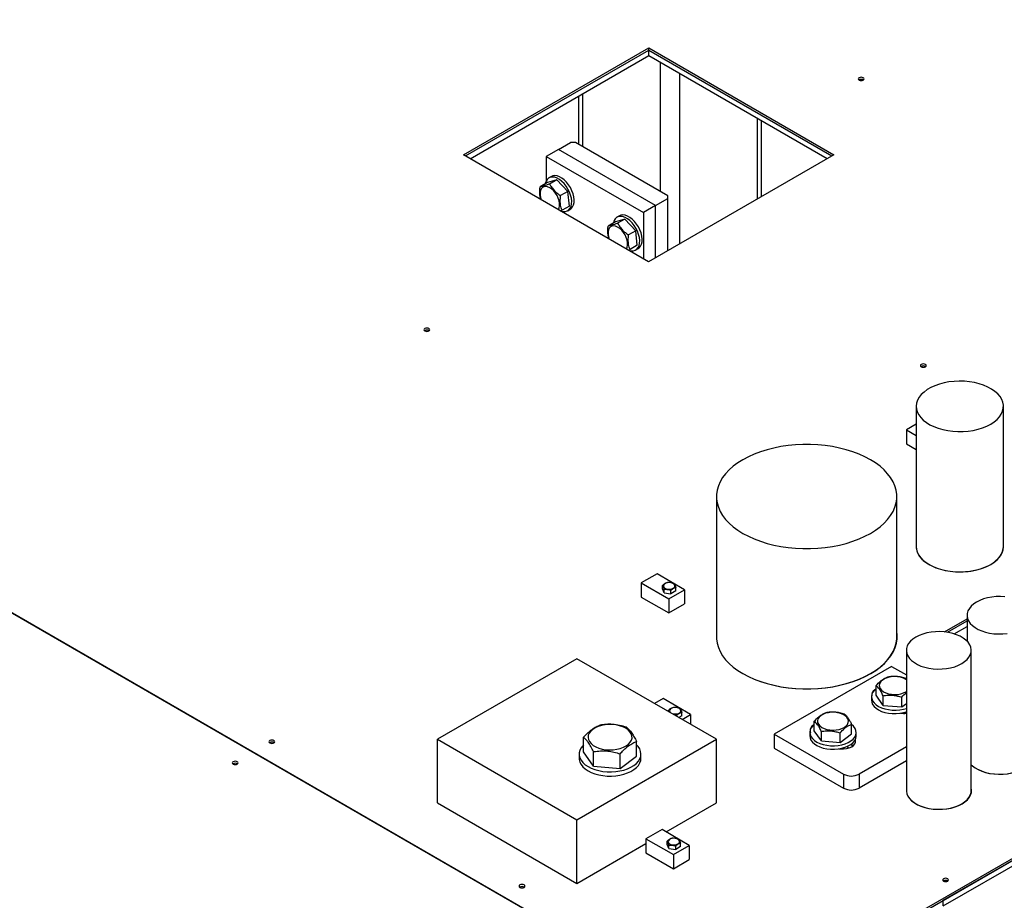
# Model space of a CAD drawing. Header units: millimetres. Extents: x 0 to 841, y 0 to 594.
# Tile 53 of 84: x 673 to 689, y 304 to 318. Entities that reach past the tile are written whole.
import ezdxf

# ---------------------------------------------------------------- set-up
doc = ezdxf.new("R2010")
doc.units = ezdxf.units.MM
doc.layers.add('TRAIT-FORT', color=4, linetype='Continuous', lineweight=25)

msp = doc.modelspace()

# ---------------------------------------------------------------- linework, layer by layer
at = {"layer": 'TRAIT-FORT', "color": 4, "linetype": 'Continuous', "lineweight": 25}
for p, q in [((643.958, 325.227), (684.566, 301.784)), ((643.962, 325.229), (684.57, 301.786)), ((680.223, 316.248), (683.305, 318.027)), ((680.253, 316.23), (683.305, 317.992)), ((683.305, 318.027), (686.382, 316.251)), ((683.305, 317.992), (683.305, 318.027)), ((683.305, 317.992), (686.352, 316.233)), ((683.305, 317.899), (683.305, 317.992)), ((680.334, 316.183), (683.305, 317.899)), ((683.305, 317.899), (686.271, 316.187)), ((683.498, 315.639), (683.498, 317.788)), ((683.821, 314.772), (683.821, 317.601)), ((682.138, 317.225), (682.138, 316.424)), ((682.205, 316.386), (682.205, 317.263)), ((685.114, 315.519), (685.114, 316.854)), ((685.181, 315.557), (685.181, 316.816)), ((681.8, 316.339), (681.598, 316.223)), ((681.8, 316.339), (682.002, 316.456)), ((683.417, 315.406), (681.8, 316.339)), ((682.083, 316.456), (682.002, 316.456)), ((683.619, 315.569), (682.083, 316.456)), ((683.3, 314.471), (680.223, 316.248)), ((681.598, 316.223), (683.215, 315.289)), ((681.598, 316.223), (681.598, 315.816)), ((686.382, 316.251), (683.3, 314.471)), ((681.776, 315.834), (681.618, 315.787)), ((681.684, 315.888), (681.643, 315.865)), ((681.776, 315.834), (681.655, 315.764)), ((681.776, 315.834), (681.959, 315.639)), ((681.618, 315.787), (681.497, 315.717)), ((681.959, 315.639), (681.838, 315.57)), ((681.983, 315.398), (681.959, 315.639)), ((683.417, 315.406), (683.619, 315.523)), ((683.619, 315.523), (683.619, 315.569)), ((683.619, 314.655), (683.619, 315.523)), ((681.983, 315.398), (681.862, 315.328)), ((681.958, 315.32), (681.998, 315.344)), ((683.417, 315.406), (683.215, 315.289)), ((683.417, 314.539), (683.417, 315.406)), ((681.833, 315.318), (681.862, 315.328)), ((682.907, 315.181), (682.749, 315.134)), ((682.815, 315.235), (682.775, 315.212)), ((682.907, 315.181), (682.786, 315.111)), ((682.907, 315.181), (683.09, 314.986)), ((683.215, 315.289), (683.215, 314.52)), ((682.749, 315.134), (682.628, 315.064)), ((683.09, 314.986), (682.969, 314.916)), ((683.114, 314.745), (683.09, 314.986)), ((683.114, 314.745), (682.993, 314.675)), ((683.089, 314.667), (683.129, 314.691)), ((682.965, 314.665), (682.993, 314.675)), ((684.57, 301.786), (706.792, 314.614)), ((684.57, 301.751), (706.792, 314.579)), ((688.205, 303.849), (706.792, 314.579)), ((688.205, 303.756), (706.792, 314.486)), ((687.754, 312.065), (687.754, 309.732)), ((689.205, 309.732), (689.205, 312.065)), ((687.754, 311.768), (687.59, 311.674)), ((687.59, 311.674), (687.754, 311.579)), ((687.59, 311.674), (687.59, 311.44)), ((687.59, 311.44), (687.754, 311.346)), ((684.43, 310.565), (684.43, 308.232)), ((687.431, 308.232), (687.431, 310.565)), ((683.446, 309.282), (683.18, 309.128)), ((683.9, 309.014), (683.446, 309.282)), ((683.18, 309.128), (683.18, 308.894)), ((683.18, 309.128), (683.639, 308.862)), ((683.533, 309.03), (683.533, 309.086)), ((683.563, 308.966), (683.533, 309.03)), ((683.563, 308.966), (683.563, 309.022)), ((683.563, 308.966), (683.674, 308.949)), ((683.639, 308.862), (683.9, 309.014)), ((683.674, 308.949), (683.674, 309.004)), ((683.756, 308.996), (683.674, 308.949)), ((683.756, 308.996), (683.756, 309.052)), ((683.9, 309.014), (683.9, 308.78)), ((683.18, 308.894), (683.639, 308.629)), ((683.639, 308.862), (683.639, 308.629)), ((683.639, 308.629), (683.9, 308.78)), ((688.224, 308.314), (688.6, 308.531)), ((688.273, 308.307), (688.6, 308.496)), ((688.6, 308.59), (688.6, 308.159)), ((688.388, 308.28), (688.6, 308.402)), ((687.59, 308.007), (687.59, 305.674)), ((688.669, 305.674), (688.669, 308.007)), ((682.11, 307.868), (679.787, 306.527)), ((684.433, 306.527), (682.11, 307.868)), ((687.341, 307.74), (685.391, 306.614)), ((687.341, 307.74), (687.59, 307.597)), ((687.086, 307.259), (687.086, 307.42)), ((683.546, 307.205), (683.402, 307.122)), ((684, 306.937), (683.546, 307.205)), ((687.01, 307.235), (687.01, 307.176)), ((687.203, 307.092), (687.086, 307.259)), ((687.203, 307.092), (687.203, 307.252)), ((687.514, 307.067), (687.514, 307.227)), ((683.633, 306.989), (683.633, 307.01)), ((687.203, 307.092), (687.514, 307.067)), ((687.514, 307.067), (687.59, 307.123)), ((683.774, 306.907), (683.774, 306.928)), ((683.803, 306.89), (683.815, 306.896)), ((683.856, 306.92), (683.804, 306.89)), ((683.856, 306.92), (683.856, 306.975)), ((683.861, 306.857), (684, 306.937)), ((684, 306.937), (684, 306.777)), ((686.058, 306.667), (686.058, 306.827)), ((687.567, 306.958), (687.567, 306.977)), ((686.176, 306.499), (686.058, 306.667)), ((686.176, 306.499), (686.176, 306.659)), ((686.679, 306.617), (686.679, 306.777)), ((679.787, 305.47), (679.787, 306.527)), ((679.787, 306.527), (682.11, 305.186)), ((682.11, 305.186), (684.433, 306.527)), ((682.219, 306.317), (682.219, 306.56)), ((684.433, 305.47), (684.433, 306.527)), ((685.391, 306.614), (686.546, 305.948)), ((685.391, 306.614), (685.391, 306.381)), ((685.983, 306.642), (685.983, 306.583)), ((686.176, 306.499), (686.487, 306.474)), ((686.487, 306.474), (686.487, 306.634)), ((686.487, 306.474), (686.679, 306.617)), ((686.754, 306.583), (686.754, 306.642)), ((683.102, 306.247), (683.102, 306.489)), ((685.391, 306.381), (686.546, 305.715)), ((686.54, 306.366), (686.54, 306.384)), ((686.633, 306.382), (686.597, 306.404)), ((686.681, 306.452), (686.681, 306.403)), ((687.59, 306.402), (686.803, 305.948)), ((682.146, 306.282), (682.146, 306.212)), ((682.387, 306.079), (682.219, 306.317)), ((682.387, 306.079), (682.387, 306.322)), ((682.828, 306.044), (682.828, 306.286)), ((682.828, 306.044), (683.102, 306.247)), ((683.175, 306.212), (683.175, 306.282)), ((687.59, 306.169), (686.803, 305.715)), ((682.387, 306.079), (682.828, 306.044)), ((686.546, 305.948), (686.546, 305.715)), ((686.803, 305.948), (686.803, 305.715)), ((679.787, 305.47), (682.11, 304.129)), ((683.595, 304.986), (684.433, 305.47)), ((682.11, 304.129), (682.11, 305.186)), ((683.525, 305.028), (683.258, 304.874)), ((683.979, 304.76), (683.525, 305.028)), ((683.258, 304.874), (683.717, 304.609)), ((683.258, 304.874), (683.258, 304.641)), ((682.11, 304.129), (683.258, 304.792)), ((683.611, 304.777), (683.611, 304.832)), ((683.641, 304.712), (683.611, 304.777)), ((683.641, 304.712), (683.641, 304.768)), ((683.641, 304.712), (683.753, 304.695)), ((683.717, 304.609), (683.979, 304.76)), ((683.753, 304.695), (683.753, 304.751)), ((683.834, 304.742), (683.753, 304.695)), ((683.834, 304.742), (683.834, 304.798)), ((683.979, 304.76), (683.979, 304.527)), ((683.258, 304.641), (683.717, 304.375)), ((683.717, 304.609), (683.717, 304.375)), ((683.717, 304.375), (683.979, 304.527)), ((688.205, 303.756), (688.205, 303.849))]:
    msp.add_line(p, q, dxfattribs=at)
at = {"layer": 'TRAIT-FORT', "color": 4, "linetype": 'Continuous', "lineweight": 25, "flags": 128}
for points in [[(686.873, 317.491), (686.883, 317.5), (686.887, 317.511), (686.883, 317.522), (686.873, 317.531), (686.857, 317.537), (686.838, 317.539), (686.82, 317.537), (686.804, 317.531), (686.793, 317.522), (686.79, 317.511), (686.793, 317.5), (686.804, 317.491), (686.82, 317.485), (686.838, 317.483), (686.857, 317.485), (686.873, 317.491)], [(681.837, 315.318), (681.843, 315.316), (681.881, 315.307), (681.917, 315.307), (681.948, 315.316), (681.976, 315.334), (681.997, 315.36), (682.013, 315.394), (682.021, 315.434), (682.022, 315.479), (682.017, 315.528), (682.004, 315.579), (681.985, 315.63), (681.959, 315.68), (681.929, 315.728), (681.895, 315.771), (681.857, 315.808), (681.818, 315.838), (681.778, 315.861), (681.739, 315.875), (681.702, 315.88), (681.668, 315.875), (681.638, 315.862), (681.614, 315.84), (681.595, 315.809), (681.595, 315.809)], [(681.998, 315.344), (682.016, 315.357), (682.038, 315.383), (682.053, 315.417), (682.061, 315.457), (682.063, 315.502), (682.057, 315.551), (682.044, 315.602), (682.025, 315.653), (682, 315.704), (681.97, 315.751), (681.935, 315.794), (681.898, 315.831), (681.858, 315.862), (681.819, 315.884), (681.779, 315.898), (681.742, 315.903), (681.708, 315.898), (681.684, 315.888)], [(681.801, 315.336), (681.802, 315.337), (681.815, 315.366), (681.822, 315.401), (681.821, 315.441), (681.813, 315.484), (681.799, 315.528), (681.778, 315.571), (681.752, 315.612), (681.723, 315.648), (681.69, 315.678), (681.656, 315.701), (681.622, 315.716), (681.59, 315.722), (681.561, 315.718), (681.536, 315.706), (681.516, 315.685), (681.503, 315.656), (681.496, 315.621), (681.497, 315.581), (681.497, 315.581)], [(681.595, 315.809), (681.583, 315.772), (681.582, 315.767)], [(681.497, 315.581), (681.505, 315.538), (681.517, 315.5)], [(682.968, 314.665), (682.974, 314.663), (683.012, 314.654), (683.048, 314.654), (683.08, 314.663), (683.107, 314.681), (683.129, 314.707), (683.144, 314.74), (683.152, 314.781), (683.154, 314.826), (683.148, 314.875), (683.135, 314.926), (683.116, 314.977), (683.091, 315.027), (683.061, 315.074), (683.026, 315.118), (682.989, 315.155), (682.949, 315.185), (682.91, 315.208), (682.87, 315.222), (682.833, 315.226), (682.799, 315.222), (682.77, 315.209), (682.745, 315.186), (682.727, 315.156), (682.727, 315.156)], [(683.129, 314.691), (683.147, 314.704), (683.169, 314.73), (683.184, 314.764), (683.193, 314.804), (683.194, 314.849), (683.188, 314.898), (683.176, 314.949), (683.156, 315), (683.131, 315.05), (683.101, 315.098), (683.066, 315.141), (683.029, 315.178), (682.99, 315.209), (682.95, 315.231), (682.911, 315.245), (682.874, 315.25), (682.84, 315.245), (682.815, 315.235)], [(682.932, 314.683), (682.933, 314.684), (682.946, 314.713), (682.953, 314.748), (682.952, 314.788), (682.945, 314.83), (682.93, 314.875), (682.91, 314.918), (682.884, 314.958), (682.854, 314.995), (682.821, 315.025), (682.787, 315.048), (682.753, 315.063), (682.721, 315.068), (682.692, 315.065), (682.667, 315.052), (682.648, 315.031), (682.634, 315.003), (682.628, 314.968), (682.629, 314.928), (682.629, 314.928)], [(682.727, 315.156), (682.715, 315.119), (682.714, 315.113)], [(682.629, 314.928), (682.636, 314.885), (682.648, 314.847)], [(679.647, 313.32), (679.658, 313.329), (679.662, 313.34), (679.658, 313.351), (679.647, 313.36), (679.632, 313.366), (679.613, 313.368), (679.594, 313.366), (679.579, 313.36), (679.568, 313.351), (679.564, 313.34), (679.568, 313.329), (679.579, 313.32), (679.594, 313.314), (679.613, 313.312), (679.632, 313.314), (679.647, 313.32)], [(687.907, 312.723), (687.917, 312.732), (687.921, 312.743), (687.917, 312.754), (687.907, 312.763), (687.891, 312.769), (687.872, 312.771), (687.854, 312.769), (687.838, 312.763), (687.828, 312.754), (687.824, 312.743), (687.828, 312.732), (687.838, 312.723), (687.854, 312.717), (687.872, 312.715), (687.891, 312.717), (687.907, 312.723)], [(688.993, 311.769), (689.05, 311.806), (689.099, 311.847), (689.139, 311.89), (689.17, 311.937), (689.192, 311.985), (689.203, 312.034), (689.205, 312.084), (689.196, 312.133), (689.177, 312.181), (689.148, 312.228), (689.11, 312.273), (689.063, 312.314), (689.008, 312.352), (688.945, 312.386), (688.876, 312.416), (688.801, 312.44), (688.722, 312.46), (688.64, 312.474), (688.555, 312.482), (688.469, 312.484), (688.383, 312.48), (688.299, 312.471), (688.217, 312.455), (688.139, 312.435), (688.065, 312.409), (687.998, 312.378), (687.937, 312.343), (687.884, 312.304), (687.839, 312.262), (687.803, 312.217), (687.777, 312.169), (687.76, 312.121), (687.754, 312.071), (687.758, 312.022), (687.772, 311.973), (687.796, 311.925), (687.829, 311.879), (687.872, 311.836), (687.923, 311.796), (687.982, 311.76), (688.048, 311.728), (688.12, 311.701), (688.197, 311.679), (688.278, 311.663), (688.362, 311.652), (688.447, 311.646), (688.533, 311.647), (688.619, 311.654), (688.702, 311.666), (688.782, 311.684), (688.858, 311.707), (688.928, 311.736), (688.993, 311.769)], [(686.992, 309.952), (687.076, 310.005), (687.152, 310.061), (687.22, 310.121), (687.279, 310.184), (687.328, 310.25), (687.369, 310.318), (687.399, 310.387), (687.42, 310.458), (687.43, 310.529), (687.43, 310.601), (687.42, 310.672), (687.399, 310.743), (687.369, 310.812), (687.328, 310.88), (687.279, 310.945), (687.22, 311.008), (687.152, 311.068), (687.076, 311.125), (686.992, 311.177), (686.9, 311.226), (686.803, 311.27), (686.699, 311.309), (686.59, 311.343), (686.476, 311.372), (686.359, 311.395), (686.239, 311.413), (686.116, 311.424), (685.993, 311.43), (685.869, 311.43), (685.745, 311.424), (685.623, 311.413), (685.502, 311.395), (685.385, 311.372), (685.272, 311.343), (685.162, 311.309), (685.059, 311.27), (684.961, 311.226), (684.87, 311.177), (684.786, 311.125), (684.709, 311.068), (684.641, 311.008), (684.582, 310.945), (684.533, 310.88), (684.492, 310.812), (684.462, 310.743), (684.442, 310.672), (684.431, 310.601), (684.431, 310.529), (684.442, 310.458), (684.462, 310.387), (684.492, 310.318), (684.533, 310.25), (684.582, 310.184), (684.641, 310.121), (684.709, 310.061), (684.786, 310.005), (684.87, 309.952), (684.961, 309.904), (685.059, 309.86), (685.162, 309.821), (685.272, 309.786), (685.385, 309.758), (685.502, 309.734), (685.623, 309.717), (685.745, 309.705), (685.869, 309.699), (685.993, 309.699), (686.116, 309.705), (686.239, 309.717), (686.359, 309.734), (686.476, 309.758), (686.59, 309.786), (686.699, 309.821), (686.803, 309.86), (686.9, 309.904), (686.992, 309.952)], [(687.754, 309.732), (687.758, 309.689), (687.772, 309.64), (687.796, 309.592), (687.829, 309.546), (687.872, 309.503), (687.923, 309.463), (687.982, 309.427), (688.048, 309.395), (688.12, 309.368), (688.197, 309.346), (688.278, 309.33), (688.362, 309.319), (688.447, 309.313), (688.533, 309.314), (688.619, 309.321), (688.702, 309.333), (688.782, 309.351), (688.858, 309.374), (688.928, 309.403), (688.993, 309.436)], [(687.754, 309.732), (687.755, 309.713), (687.764, 309.664), (687.783, 309.616), (687.811, 309.569), (687.849, 309.524), (687.896, 309.483), (687.952, 309.445), (688.014, 309.411), (688.083, 309.381), (688.158, 309.356), (688.237, 309.337), (688.32, 309.323), (688.405, 309.315), (688.49, 309.313), (688.576, 309.317), (688.661, 309.326), (688.742, 309.341), (688.821, 309.362), (688.894, 309.388), (688.961, 309.419), (689.022, 309.454), (689.075, 309.493), (689.12, 309.535), (689.156, 309.58), (689.182, 309.628), (689.199, 309.676), (689.205, 309.726), (689.205, 309.732)], [(688.993, 309.436), (689.05, 309.473), (689.099, 309.514), (689.139, 309.557), (689.17, 309.604), (689.192, 309.652), (689.203, 309.701), (689.205, 309.732)], [(683.712, 309.04), (683.73, 309.054), (683.739, 309.072), (683.738, 309.09), (683.726, 309.107), (683.706, 309.12), (683.679, 309.13), (683.648, 309.133), (683.617, 309.131), (683.589, 309.123), (683.567, 309.11), (683.553, 309.094), (683.55, 309.076), (683.556, 309.059), (683.572, 309.043), (683.596, 309.031), (683.625, 309.025), (683.656, 309.024), (683.686, 309.029), (683.712, 309.04)], [(689.231, 308.897), (689.158, 308.901), (689.084, 308.9), (689.012, 308.893), (688.942, 308.88), (688.875, 308.862), (688.813, 308.838), (688.758, 308.81), (688.71, 308.778), (688.669, 308.743), (688.638, 308.704), (688.615, 308.664), (688.603, 308.622), (688.6, 308.579), (688.608, 308.537), (688.625, 308.496), (688.652, 308.456), (688.688, 308.419), (688.733, 308.385), (688.785, 308.355), (688.844, 308.329), (688.908, 308.309), (688.976, 308.293), (689.048, 308.283), (689.121, 308.279), (689.195, 308.28), (689.267, 308.287)], [(685.136, 307.499), (685.168, 307.488), (685.277, 307.454), (685.391, 307.425), (685.508, 307.402), (685.628, 307.384), (685.75, 307.372), (685.874, 307.367), (685.998, 307.367), (686.122, 307.372), (686.244, 307.384), (686.364, 307.402), (686.482, 307.425), (686.595, 307.454), (686.704, 307.488), (686.808, 307.527), (686.906, 307.571), (686.997, 307.62), (687.081, 307.672), (687.157, 307.729), (687.225, 307.789), (687.284, 307.852), (687.334, 307.917), (687.374, 307.985), (687.405, 308.054), (687.425, 308.125), (687.435, 308.196), (687.435, 308.268), (687.431, 308.307)], [(688.511, 307.787), (688.559, 307.819), (688.6, 307.854), (688.631, 307.893), (688.654, 307.933), (688.666, 307.975), (688.669, 308.017), (688.661, 308.06), (688.644, 308.101), (688.617, 308.141), (688.581, 308.178), (688.536, 308.212), (688.484, 308.242), (688.425, 308.267), (688.361, 308.288), (688.293, 308.304), (688.221, 308.314), (688.148, 308.318), (688.074, 308.317), (688.002, 308.31), (687.931, 308.297), (687.865, 308.278), (687.803, 308.255), (687.748, 308.227), (687.699, 308.195), (687.659, 308.16), (687.627, 308.121), (687.605, 308.081), (687.593, 308.039), (687.59, 307.996), (687.598, 307.954), (687.615, 307.913), (687.642, 307.873), (687.678, 307.836), (687.723, 307.802), (687.775, 307.772), (687.833, 307.746), (687.898, 307.726), (687.966, 307.71), (688.038, 307.7), (688.111, 307.696), (688.185, 307.697), (688.257, 307.704), (688.327, 307.717), (688.394, 307.735), (688.456, 307.759), (688.511, 307.787)], [(684.43, 308.232), (684.431, 308.196), (684.442, 308.125), (684.462, 308.054), (684.492, 307.985), (684.533, 307.917), (684.582, 307.851), (684.641, 307.788), (684.709, 307.728), (684.786, 307.672), (684.87, 307.619), (684.961, 307.571), (685.059, 307.527), (685.162, 307.488), (685.272, 307.454), (685.385, 307.425), (685.502, 307.402), (685.623, 307.384), (685.745, 307.372), (685.869, 307.366), (685.993, 307.366), (686.116, 307.372), (686.239, 307.384), (686.359, 307.402), (686.476, 307.425), (686.59, 307.454), (686.699, 307.488), (686.803, 307.527), (686.9, 307.571), (686.992, 307.619)], [(686.992, 307.619), (687.076, 307.672), (687.152, 307.728), (687.22, 307.788), (687.279, 307.851), (687.328, 307.917), (687.369, 307.985), (687.399, 308.054), (687.42, 308.125), (687.43, 308.196), (687.431, 308.232)], [(687.193, 307.513), (687.165, 307.487), (687.147, 307.459), (687.138, 307.429), (687.141, 307.399), (687.154, 307.37), (687.177, 307.343), (687.209, 307.319), (687.248, 307.299), (687.294, 307.285), (687.343, 307.276), (687.395, 307.272), (687.447, 307.275), (687.497, 307.284), (687.543, 307.299), (687.582, 307.318), (687.59, 307.323)], [(687.086, 307.367), (687.061, 307.345), (687.034, 307.311), (687.017, 307.276), (687.01, 307.239), (687.014, 307.203), (687.029, 307.167), (687.053, 307.133), (687.087, 307.102), (687.129, 307.074), (687.178, 307.051), (687.234, 307.033), (687.293, 307.02), (687.356, 307.013), (687.42, 307.012), (687.483, 307.018), (687.543, 307.029), (687.59, 307.042)], [(687.01, 307.176), (687.014, 307.144), (687.029, 307.108), (687.053, 307.074), (687.087, 307.043), (687.129, 307.016), (687.178, 306.992), (687.234, 306.974), (687.293, 306.962), (687.356, 306.955), (687.42, 306.954), (687.483, 306.959), (687.543, 306.971), (687.59, 306.984)], [(683.811, 306.963), (683.83, 306.978), (683.839, 306.995), (683.837, 307.013), (683.826, 307.03), (683.806, 307.044), (683.779, 307.053), (683.748, 307.057), (683.717, 307.055), (683.689, 307.047), (683.667, 307.034), (683.653, 307.018), (683.649, 307), (683.656, 306.982), (683.672, 306.967), (683.696, 306.955), (683.725, 306.949), (683.756, 306.948), (683.786, 306.953), (683.811, 306.963)], [(686.165, 306.92), (686.137, 306.894), (686.119, 306.866), (686.111, 306.836), (686.114, 306.806), (686.127, 306.777), (686.149, 306.75), (686.181, 306.726), (686.221, 306.706), (686.266, 306.692), (686.316, 306.683), (686.368, 306.679), (686.42, 306.682), (686.47, 306.691), (686.515, 306.706), (686.555, 306.725), (686.587, 306.749), (686.61, 306.776), (686.623, 306.805), (686.626, 306.835), (686.618, 306.865), (686.601, 306.893), (686.573, 306.919), (686.537, 306.941), (686.494, 306.958), (686.447, 306.97), (686.395, 306.976), (686.343, 306.976), (686.292, 306.97), (686.244, 306.959), (686.201, 306.941), (686.165, 306.92)], [(687.567, 306.982), (687.57, 306.98), (687.59, 306.961)], [(687.567, 306.982), (687.57, 306.98), (687.59, 306.961)], [(682.372, 306.692), (682.338, 306.662), (682.313, 306.629), (682.298, 306.594), (682.294, 306.558), (682.301, 306.523), (682.317, 306.488), (682.344, 306.456), (682.38, 306.426), (682.423, 306.401), (682.474, 306.38), (682.53, 306.364), (682.59, 306.354), (682.652, 306.35), (682.714, 306.353), (682.774, 306.361), (682.831, 306.375), (682.884, 306.394), (682.93, 306.418), (682.968, 306.447), (682.997, 306.478), (683.017, 306.512), (683.026, 306.548), (683.025, 306.584), (683.014, 306.619), (682.992, 306.652), (682.961, 306.683), (682.921, 306.711), (682.873, 306.734), (682.82, 306.752), (682.762, 306.765), (682.701, 306.772), (682.639, 306.773), (682.577, 306.768), (682.518, 306.757), (682.463, 306.74), (682.414, 306.718), (682.372, 306.692)], [(686.058, 306.774), (686.033, 306.752), (686.007, 306.718), (685.99, 306.683), (685.983, 306.646), (685.987, 306.61), (686.001, 306.574), (686.026, 306.54), (686.059, 306.509), (686.102, 306.481), (686.151, 306.458), (686.206, 306.44), (686.266, 306.427), (686.329, 306.42), (686.392, 306.419), (686.455, 306.425), (686.516, 306.436), (686.573, 306.453), (686.624, 306.475), (686.668, 306.501), (686.704, 306.532), (686.731, 306.565), (686.748, 306.6), (686.754, 306.637), (686.75, 306.674), (686.736, 306.709), (686.712, 306.743), (686.679, 306.774)], [(686.058, 306.77), (686.052, 306.766), (686.02, 306.743), (685.998, 306.717), (685.987, 306.688), (685.987, 306.659), (685.995, 306.637)], [(677.069, 306.467), (677.079, 306.476), (677.083, 306.486), (677.079, 306.497), (677.069, 306.506), (677.053, 306.512), (677.034, 306.515), (677.016, 306.512), (677, 306.506), (676.99, 306.497), (676.986, 306.486), (676.99, 306.476), (677, 306.467), (677.016, 306.461), (677.034, 306.458), (677.053, 306.461), (677.069, 306.467)], [(685.983, 306.583), (685.987, 306.551), (686.001, 306.515), (686.026, 306.481), (686.059, 306.45), (686.102, 306.423), (686.151, 306.399), (686.206, 306.381), (686.266, 306.369), (686.329, 306.362), (686.392, 306.361), (686.455, 306.366), (686.516, 306.378), (686.573, 306.394), (686.624, 306.416), (686.668, 306.443), (686.704, 306.473), (686.731, 306.507), (686.748, 306.542), (686.754, 306.579), (686.754, 306.583)], [(686.469, 306.368), (686.495, 306.366), (686.546, 306.366), (686.595, 306.372), (686.641, 306.385), (686.681, 306.403), (686.712, 306.426), (686.734, 306.453), (686.746, 306.481), (686.746, 306.511), (686.741, 306.526)], [(682.219, 306.435), (682.205, 306.419), (682.176, 306.381), (682.157, 306.341), (682.147, 306.3), (682.148, 306.259), (682.158, 306.218), (682.179, 306.178), (682.209, 306.14), (682.247, 306.105), (682.294, 306.074), (682.347, 306.047), (682.407, 306.024), (682.472, 306.006), (682.54, 305.993), (682.611, 305.986), (682.683, 305.985), (682.754, 305.99), (682.824, 306), (682.89, 306.016), (682.952, 306.037), (683.008, 306.063), (683.057, 306.093), (683.099, 306.127), (683.132, 306.163), (683.156, 306.203), (683.17, 306.243), (683.175, 306.284), (683.169, 306.326), (683.154, 306.366), (683.129, 306.405), (683.102, 306.435)], [(686.54, 306.389), (686.543, 306.387), (686.553, 306.378)], [(682.146, 306.212), (682.148, 306.189), (682.158, 306.148), (682.179, 306.108), (682.209, 306.07), (682.247, 306.035), (682.294, 306.004), (682.347, 305.977), (682.407, 305.954), (682.472, 305.936), (682.54, 305.923), (682.611, 305.916), (682.683, 305.915), (682.754, 305.92), (682.824, 305.93), (682.89, 305.946), (682.952, 305.967), (683.008, 305.993), (683.057, 306.023), (683.099, 306.057), (683.132, 306.094), (683.156, 306.133), (683.17, 306.173), (683.175, 306.212)], [(688.784, 306.026), (688.791, 306.022), (688.849, 305.997), (688.913, 305.976), (688.982, 305.96), (689.054, 305.95), (689.127, 305.946), (689.2, 305.947), (689.273, 305.955), (689.343, 305.967), (689.41, 305.986), (689.471, 306.009), (689.527, 306.037), (689.575, 306.069), (689.616, 306.105), (689.647, 306.143), (689.67, 306.183), (689.682, 306.225), (689.685, 306.268), (689.679, 306.303)], [(676.459, 306.114), (676.469, 306.124), (676.473, 306.134), (676.469, 306.145), (676.459, 306.154), (676.443, 306.16), (676.424, 306.162), (676.406, 306.16), (676.39, 306.154), (676.379, 306.145), (676.376, 306.134), (676.379, 306.124), (676.39, 306.114), (676.406, 306.108), (676.424, 306.106), (676.443, 306.108), (676.459, 306.114)], [(688.669, 306.104), (688.688, 306.086), (688.733, 306.052), (688.785, 306.022), (688.844, 305.997), (688.908, 305.976), (688.976, 305.96), (689.048, 305.95), (689.121, 305.946), (689.195, 305.947), (689.267, 305.954), (689.337, 305.967), (689.404, 305.985), (689.466, 306.009), (689.521, 306.037)], [(687.59, 305.674), (687.59, 305.663), (687.598, 305.621), (687.615, 305.58), (687.642, 305.54), (687.678, 305.503), (687.723, 305.469), (687.775, 305.439), (687.833, 305.413), (687.898, 305.393), (687.966, 305.377), (688.038, 305.367), (688.111, 305.363), (688.185, 305.364), (688.257, 305.371), (688.327, 305.384), (688.394, 305.402), (688.456, 305.426), (688.511, 305.454)], [(687.683, 305.504), (687.684, 305.503), (687.728, 305.469), (687.78, 305.439), (687.839, 305.414), (687.903, 305.393), (687.972, 305.377), (688.043, 305.367), (688.117, 305.363), (688.19, 305.364), (688.263, 305.371), (688.333, 305.384), (688.4, 305.403), (688.461, 305.426), (688.517, 305.454), (688.565, 305.486), (688.606, 305.521), (688.637, 305.56), (688.659, 305.6), (688.672, 305.642), (688.674, 305.685), (688.669, 305.719)], [(688.511, 305.454), (688.559, 305.486), (688.6, 305.521), (688.631, 305.56), (688.654, 305.6), (688.666, 305.642), (688.669, 305.674)], [(683.79, 304.786), (683.808, 304.801), (683.817, 304.818), (683.816, 304.836), (683.804, 304.853), (683.784, 304.867), (683.757, 304.876), (683.727, 304.88), (683.696, 304.877), (683.668, 304.869), (683.645, 304.857), (683.632, 304.84), (683.628, 304.823), (683.634, 304.805), (683.65, 304.789), (683.674, 304.778), (683.703, 304.771), (683.735, 304.77), (683.765, 304.776), (683.79, 304.786)], [(688.278, 304.167), (688.288, 304.176), (688.292, 304.187), (688.288, 304.197), (688.278, 304.207), (688.262, 304.213), (688.243, 304.215), (688.225, 304.213), (688.209, 304.207), (688.199, 304.197), (688.195, 304.187), (688.199, 304.176), (688.209, 304.167), (688.225, 304.161), (688.243, 304.159), (688.262, 304.161), (688.278, 304.167)], [(681.231, 304.064), (681.241, 304.073), (681.245, 304.084), (681.241, 304.095), (681.231, 304.104), (681.215, 304.11), (681.196, 304.112), (681.178, 304.11), (681.162, 304.104), (681.151, 304.095), (681.148, 304.084), (681.151, 304.073), (681.162, 304.064), (681.178, 304.058), (681.196, 304.056), (681.215, 304.058), (681.231, 304.064)]]:
    msp.add_lwpolyline(points, dxfattribs=at)
at = {"layer": 'TRAIT-FORT', "color": 4, "linetype": 'Continuous', "lineweight": 25}
for centre, radius, start, end in [((686.838, 317.436), 0.069, 56.6054, 123.3946), ((679.613, 313.265), 0.069, 56.6054, 123.3946), ((687.872, 312.668), 0.069, 56.6054, 123.3946), ((687.397, 307.19), 0.381, 59.5818, 122.3557), ((687.108, 307.264), 0.0958, 120.7395, 188.1022), ((687.547, 307.347), 0.389, 262.3044, 276.3668), ((677.034, 306.411), 0.069, 56.6054, 123.3946), ((676.424, 306.059), 0.069, 56.6054, 123.3946), ((686.674, 306.195), 0.279, 242.6098, 297.3905), ((686.674, 305.962), 0.279, 242.6098, 297.3905), ((681.196, 304.009), 0.069, 56.6054, 123.3946), ((688.243, 304.112), 0.069, 56.6054, 123.3946)]:
    msp.add_arc(centre, radius, start, end, dxfattribs=at)
for points, knots in [([(681.514, 315.502), (681.507, 315.521), (681.495, 315.558), (681.49, 315.622), (681.492, 315.676), (681.496, 315.708), (681.497, 315.717)], [0, 0, 0, 0, 0.30137, 0.587999, 0.882373, 1, 1, 1, 1]), ([(681.655, 315.764), (681.637, 315.757), (681.6, 315.744), (681.556, 315.73), (681.521, 315.721), (681.505, 315.719), (681.497, 315.717)], [0, 0, 0, 0, 0.264605, 0.534948, 0.765343, 1, 1, 1, 1]), ([(681.655, 315.764), (681.666, 315.745), (681.689, 315.705), (681.734, 315.653), (681.784, 315.607), (681.819, 315.582), (681.838, 315.57)], [0, 0, 0, 0, 0.2646049, 0.5349477, 0.7653431, 1, 1, 1, 1]), ([(681.862, 315.328), (681.853, 315.355), (681.837, 315.4), (681.831, 315.474), (681.833, 315.528), (681.836, 315.56), (681.838, 315.57)], [0, 0, 0, 0, 0.385549, 0.637642, 0.896546, 1, 1, 1, 1]), ([(682.645, 314.849), (682.639, 314.868), (682.627, 314.905), (682.622, 314.969), (682.623, 315.023), (682.627, 315.055), (682.628, 315.064)], [0, 0, 0, 0, 0.30137, 0.587999, 0.882373, 1, 1, 1, 1]), ([(682.786, 315.111), (682.768, 315.104), (682.731, 315.091), (682.687, 315.077), (682.652, 315.068), (682.636, 315.065), (682.628, 315.064)], [0, 0, 0, 0, 0.264605, 0.534948, 0.765343, 1, 1, 1, 1]), ([(682.786, 315.111), (682.798, 315.092), (682.821, 315.052), (682.865, 315), (682.915, 314.954), (682.951, 314.929), (682.969, 314.916)], [0, 0, 0, 0, 0.2646049, 0.5349477, 0.7653431, 1, 1, 1, 1]), ([(682.993, 314.675), (682.984, 314.702), (682.969, 314.747), (682.962, 314.821), (682.964, 314.875), (682.968, 314.907), (682.969, 314.916)], [0, 0, 0, 0, 0.385549, 0.637642, 0.896546, 1, 1, 1, 1]), ([(683.615, 309.133), (683.604, 309.13), (683.58, 309.123), (683.552, 309.103), (683.536, 309.089), (683.533, 309.086)], [0, 0, 0, 0, 0.385302, 0.895252, 1, 1, 1, 1]), ([(683.726, 309.116), (683.706, 309.123), (683.669, 309.136), (683.632, 309.134), (683.615, 309.133)], [0, 0, 0, 0, 0.534703, 1, 1, 1, 1]), ([(683.726, 309.116), (683.732, 309.108), (683.742, 309.094), (683.751, 309.065), (683.756, 309.052)], [0, 0, 0, 0, 0.534703, 1, 1, 1, 1]), ([(683.563, 309.022), (683.558, 309.037), (683.548, 309.066), (683.538, 309.08), (683.533, 309.086)], [0, 0, 0, 0, 0.534703, 1, 1, 1, 1]), ([(683.563, 309.022), (683.583, 309.022), (683.62, 309.024), (683.657, 309.011), (683.674, 309.004)], [0, 0, 0, 0, 0.534703, 1, 1, 1, 1]), ([(683.756, 309.052), (683.746, 309.049), (683.722, 309.041), (683.694, 309.022), (683.677, 309.007), (683.674, 309.004)], [0, 0, 0, 0, 0.385302, 0.895252, 1, 1, 1, 1]), ([(687.086, 307.42), (687.11, 307.446), (687.151, 307.489), (687.209, 307.532), (687.249, 307.552), (687.272, 307.56), (687.278, 307.563)], [0, 0, 0, 0, 0.386244, 0.638431, 0.897433, 1, 1, 1, 1]), ([(687.589, 307.538), (687.562, 307.546), (687.507, 307.562), (687.426, 307.572), (687.349, 307.572), (687.302, 307.566), (687.278, 307.563)], [0, 0, 0, 0, 0.264606, 0.53495, 0.765344, 1, 1, 1, 1]), ([(687.203, 307.252), (687.193, 307.273), (687.173, 307.314), (687.142, 307.361), (687.113, 307.397), (687.095, 307.412), (687.086, 307.42)], [0, 0, 0, 0, 0.2646059, 0.5349496, 0.7653441, 1, 1, 1, 1]), ([(687.203, 307.252), (687.23, 307.256), (687.285, 307.263), (687.366, 307.261), (687.443, 307.248), (687.49, 307.234), (687.514, 307.227)], [0, 0, 0, 0, 0.264606, 0.53495, 0.765344, 1, 1, 1, 1]), ([(687.514, 307.227), (687.538, 307.255), (687.563, 307.283), (687.589, 307.302), (687.59, 307.302)], [0, 0, 0, 0, 0.9760944, 1, 1, 1, 1]), ([(683.714, 307.057), (683.704, 307.054), (683.68, 307.047), (683.652, 307.027), (683.636, 307.012), (683.633, 307.01)], [0, 0, 0, 0, 0.385302, 0.895252, 1, 1, 1, 1]), ([(683.65, 306.979), (683.649, 306.982), (683.643, 306.997), (683.637, 307.004), (683.633, 307.01)], [0, 0, 0, 0, 0.186287, 1, 1, 1, 1]), ([(683.826, 307.04), (683.806, 307.047), (683.769, 307.059), (683.732, 307.058), (683.714, 307.057)], [0, 0, 0, 0, 0.534703, 1, 1, 1, 1]), ([(683.826, 307.04), (683.831, 307.032), (683.841, 307.018), (683.851, 306.989), (683.856, 306.975)], [0, 0, 0, 0, 0.534703, 1, 1, 1, 1]), ([(683.71, 306.944), (683.714, 306.944), (683.736, 306.944), (683.757, 306.935), (683.774, 306.928)], [0, 0, 0, 0, 0.186287, 1, 1, 1, 1]), ([(683.856, 306.975), (683.845, 306.972), (683.821, 306.965), (683.793, 306.945), (683.777, 306.931), (683.774, 306.928)], [0, 0, 0, 0, 0.385302, 0.895252, 1, 1, 1, 1]), ([(686.058, 306.827), (686.083, 306.853), (686.123, 306.896), (686.182, 306.939), (686.222, 306.959), (686.244, 306.967), (686.251, 306.97)], [0, 0, 0, 0, 0.386244, 0.638431, 0.897433, 1, 1, 1, 1]), ([(686.176, 306.659), (686.166, 306.68), (686.145, 306.721), (686.115, 306.768), (686.085, 306.804), (686.067, 306.819), (686.058, 306.827)], [0, 0, 0, 0, 0.2646059, 0.5349496, 0.7653441, 1, 1, 1, 1]), ([(686.561, 306.945), (686.534, 306.953), (686.48, 306.969), (686.399, 306.979), (686.322, 306.979), (686.275, 306.973), (686.251, 306.97)], [0, 0, 0, 0, 0.264606, 0.53495, 0.765344, 1, 1, 1, 1]), ([(686.561, 306.945), (686.571, 306.936), (686.592, 306.918), (686.623, 306.879), (686.652, 306.831), (686.67, 306.795), (686.679, 306.777)], [0, 0, 0, 0, 0.264606, 0.53495, 0.765344, 1, 1, 1, 1]), ([(682.219, 306.56), (682.237, 306.579), (682.272, 306.617), (682.33, 306.671), (682.396, 306.719), (682.452, 306.748), (682.484, 306.76), (682.493, 306.763)], [0, 0, 0, 0, 0.193207, 0.388308, 0.640604, 0.899718, 1, 1, 1, 1]), ([(682.934, 306.728), (682.896, 306.739), (682.819, 306.761), (682.704, 306.777), (682.594, 306.777), (682.527, 306.768), (682.493, 306.763)], [0, 0, 0, 0, 0.264608, 0.534954, 0.765347, 1, 1, 1, 1]), ([(682.934, 306.728), (682.949, 306.715), (682.978, 306.69), (683.022, 306.634), (683.063, 306.566), (683.089, 306.515), (683.102, 306.489)], [0, 0, 0, 0, 0.264608, 0.534954, 0.765347, 1, 1, 1, 1]), ([(686.176, 306.659), (686.203, 306.663), (686.258, 306.67), (686.338, 306.668), (686.415, 306.655), (686.463, 306.641), (686.487, 306.634)], [0, 0, 0, 0, 0.264606, 0.53495, 0.765344, 1, 1, 1, 1]), ([(686.487, 306.634), (686.511, 306.661), (686.552, 306.704), (686.61, 306.746), (686.65, 306.766), (686.673, 306.775), (686.679, 306.777)], [0, 0, 0, 0, 0.386244, 0.638431, 0.897433, 1, 1, 1, 1]), ([(682.387, 306.322), (682.372, 306.351), (682.343, 306.409), (682.3, 306.477), (682.258, 306.527), (682.232, 306.549), (682.219, 306.56)], [0, 0, 0, 0, 0.264608, 0.534954, 0.765347, 1, 1, 1, 1]), ([(682.387, 306.322), (682.425, 306.327), (682.503, 306.337), (682.617, 306.334), (682.727, 306.316), (682.794, 306.296), (682.828, 306.286)], [0, 0, 0, 0, 0.264608, 0.534954, 0.765347, 1, 1, 1, 1]), ([(682.828, 306.286), (682.845, 306.305), (682.88, 306.343), (682.939, 306.398), (683.005, 306.446), (683.061, 306.474), (683.093, 306.486), (683.102, 306.489)], [0, 0, 0, 0, 0.193207, 0.388308, 0.640604, 0.899718, 1, 1, 1, 1]), ([(683.693, 304.88), (683.683, 304.876), (683.658, 304.869), (683.63, 304.849), (683.614, 304.835), (683.611, 304.832)], [0, 0, 0, 0, 0.385302, 0.895252, 1, 1, 1, 1]), ([(683.804, 304.862), (683.785, 304.869), (683.747, 304.882), (683.71, 304.88), (683.693, 304.88)], [0, 0, 0, 0, 0.534703, 1, 1, 1, 1]), ([(683.804, 304.862), (683.81, 304.855), (683.82, 304.84), (683.83, 304.811), (683.834, 304.798)], [0, 0, 0, 0, 0.534703, 1, 1, 1, 1]), ([(683.641, 304.768), (683.636, 304.783), (683.626, 304.812), (683.616, 304.826), (683.611, 304.832)], [0, 0, 0, 0, 0.534703, 1, 1, 1, 1]), ([(683.641, 304.768), (683.661, 304.769), (683.698, 304.77), (683.735, 304.757), (683.753, 304.751)], [0, 0, 0, 0, 0.534703, 1, 1, 1, 1]), ([(683.834, 304.798), (683.824, 304.795), (683.8, 304.788), (683.772, 304.768), (683.755, 304.753), (683.753, 304.751)], [0, 0, 0, 0, 0.385302, 0.895252, 1, 1, 1, 1])]:
    msp.add_open_spline(points, degree=3, knots=knots, dxfattribs=at)

doc.saveas('drawing.dxf')
